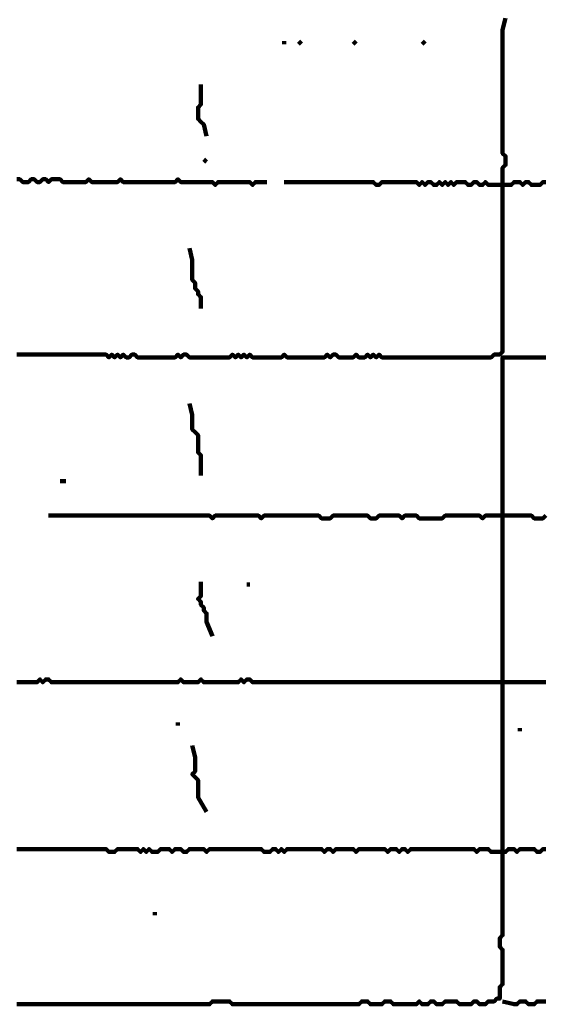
# Model space of a CAD drawing. Header units: metres. Extents: x 1959 to 4131, y 3282 to 4313.
# Tile 172 of 256: x 2404.32 to 2406.01, y 4286.04 to 4289.21. Entities that reach past the tile are written whole.
import ezdxf

# ---------------------------------------------------------------- set-up
doc = ezdxf.new("R2010")
doc.units = ezdxf.units.M
doc.layers.add('P', color=250, linetype='Continuous', lineweight=100)

msp = doc.modelspace()

# ---------------------------------------------------------------- linework, layer by layer
at = {"layer": 'P', "color": 0, "linetype": 'Continuous'}
for points in [[(2404.3122, 4288.1303), (2404.3214, 4288.1303), (2404.3307, 4288.1303), (2404.3399, 4288.1303), (2404.3491, 4288.1303), (2404.3583, 4288.1303), (2404.3676, 4288.1303), (2404.3768, 4288.1303), (2404.386, 4288.1303), (2404.3953, 4288.1303), (2404.4045, 4288.1303), (2404.4137, 4288.1303), (2404.423, 4288.1303), (2404.4322, 4288.1303), (2404.4414, 4288.1303), (2404.4507, 4288.1303), (2404.4599, 4288.1303), (2404.4691, 4288.1303), (2404.4783, 4288.1303), (2404.4876, 4288.1303), (2404.4968, 4288.1303), (2404.506, 4288.1303), (2404.5153, 4288.1303), (2404.5245, 4288.1303), (2404.5337, 4288.1303), (2404.543, 4288.1303), (2404.5522, 4288.1303), (2404.5614, 4288.1303), (2404.5707, 4288.1303), (2404.5799, 4288.1303), (2404.5891, 4288.1303), (2404.5983, 4288.1303), (2404.6076, 4288.121), (2404.6168, 4288.1303), (2404.626, 4288.121), (2404.6353, 4288.1303), (2404.6445, 4288.121), (2404.6537, 4288.1303), (2404.663, 4288.121), (2404.6722, 4288.121), (2404.6814, 4288.1303), (2404.6907, 4288.1303), (2404.6999, 4288.121), (2404.7091, 4288.121), (2404.7183, 4288.121), (2404.7276, 4288.121), (2404.7368, 4288.121), (2404.746, 4288.121), (2404.7553, 4288.121), (2404.7645, 4288.121), (2404.7737, 4288.121), (2404.783, 4288.121), (2404.7922, 4288.121), (2404.8014, 4288.121), (2404.8107, 4288.121), (2404.8199, 4288.121), (2404.8291, 4288.1303), (2404.8383, 4288.121), (2404.8476, 4288.1303), (2404.8568, 4288.1303), (2404.866, 4288.121), (2404.8753, 4288.121), (2404.8845, 4288.121), (2404.8937, 4288.121), (2404.903, 4288.121), (2404.9122, 4288.121), (2404.9214, 4288.121), (2404.9307, 4288.121), (2404.9399, 4288.121), (2404.9491, 4288.121), (2404.9583, 4288.121), (2404.9676, 4288.121), (2404.9768, 4288.121), (2404.986, 4288.121), (2404.9953, 4288.121), (2405.0045, 4288.1303), (2405.0137, 4288.121), (2405.023, 4288.1303), (2405.0322, 4288.121), (2405.0414, 4288.1303), (2405.0507, 4288.121), (2405.0599, 4288.1303), (2405.0691, 4288.121), (2405.0783, 4288.121), (2405.0876, 4288.121), (2405.0968, 4288.121), (2405.106, 4288.121), (2405.1153, 4288.121), (2405.1245, 4288.121), (2405.1337, 4288.121), (2405.143, 4288.121), (2405.1522, 4288.121), (2405.1614, 4288.121), (2405.1707, 4288.1303), (2405.1799, 4288.121), (2405.1891, 4288.121), (2405.1983, 4288.121), (2405.2076, 4288.121), (2405.2168, 4288.121), (2405.226, 4288.121), (2405.2353, 4288.121), (2405.2445, 4288.121), (2405.2537, 4288.121), (2405.263, 4288.121), (2405.2722, 4288.121), (2405.2814, 4288.121), (2405.2907, 4288.121), (2405.2999, 4288.121), (2405.3091, 4288.1303), (2405.3183, 4288.121), (2405.3276, 4288.1303), (2405.3368, 4288.1303), (2405.346, 4288.121), (2405.3553, 4288.121), (2405.3645, 4288.121), (2405.3737, 4288.121), (2405.383, 4288.121), (2405.3922, 4288.121), (2405.4014, 4288.1303), (2405.4107, 4288.121), (2405.4199, 4288.121), (2405.4291, 4288.121), (2405.4383, 4288.1303), (2405.4476, 4288.121), (2405.4568, 4288.1303), (2405.466, 4288.121), (2405.4753, 4288.1303), (2405.4845, 4288.121), (2405.4937, 4288.121), (2405.503, 4288.121), (2405.5122, 4288.121), (2405.5214, 4288.121), (2405.5307, 4288.121), (2405.5399, 4288.121), (2405.5491, 4288.121), (2405.5583, 4288.121), (2405.5676, 4288.121), (2405.5768, 4288.121), (2405.586, 4288.121), (2405.5953, 4288.121), (2405.6045, 4288.121), (2405.6137, 4288.121), (2405.623, 4288.121), (2405.6322, 4288.121), (2405.6414, 4288.121), (2405.6507, 4288.121), (2405.6599, 4288.121), (2405.6691, 4288.121), (2405.6783, 4288.121), (2405.6876, 4288.121), (2405.6968, 4288.121), (2405.706, 4288.121), (2405.7153, 4288.121), (2405.7245, 4288.121), (2405.7337, 4288.121), (2405.743, 4288.121), (2405.7522, 4288.121), (2405.7614, 4288.121), (2405.7707, 4288.121), (2405.7799, 4288.121), (2405.7891, 4288.121), (2405.7983, 4288.121), (2405.8076, 4288.121), (2405.8168, 4288.121), (2405.826, 4288.121), (2405.8353, 4288.121), (2405.8445, 4288.1303), (2405.8537, 4288.1303), (2405.863, 4288.1303), (2405.8722, 4288.1395), (2405.8722, 4288.1487), (2405.8722, 4288.158), (2405.8722, 4288.1672), (2405.8722, 4288.1764), (2405.8722, 4288.1857), (2405.8722, 4288.1949), (2405.8722, 4288.2041), (2405.8722, 4288.2134), (2405.8722, 4288.2226), (2405.8722, 4288.2318), (2405.8722, 4288.241), (2405.8722, 4288.2503), (2405.8722, 4288.2595), (2405.8722, 4288.2687), (2405.8722, 4288.278), (2405.8722, 4288.2872), (2405.8722, 4288.2964), (2405.8722, 4288.3057), (2405.8722, 4288.3149), (2405.8722, 4288.3241), (2405.8722, 4288.3334), (2405.8722, 4288.3426), (2405.8722, 4288.3518), (2405.8722, 4288.361), (2405.8722, 4288.3703), (2405.8722, 4288.3795), (2405.8722, 4288.3887), (2405.8722, 4288.398), (2405.8722, 4288.4072), (2405.8722, 4288.4164), (2405.8722, 4288.4257), (2405.8722, 4288.4349), (2405.8722, 4288.4441), (2405.8722, 4288.4534), (2405.8722, 4288.4626), (2405.8722, 4288.4718), (2405.8722, 4288.481), (2405.8722, 4288.4903), (2405.8722, 4288.4995), (2405.8722, 4288.5087), (2405.8722, 4288.518), (2405.8722, 4288.5272), (2405.8722, 4288.5364), (2405.8722, 4288.5457), (2405.8722, 4288.5549), (2405.8722, 4288.5641), (2405.8722, 4288.5734), (2405.8722, 4288.5826), (2405.8722, 4288.5918), (2405.8722, 4288.601), (2405.8722, 4288.6103), (2405.8722, 4288.6195), (2405.8722, 4288.6287), (2405.8722, 4288.638), (2405.8722, 4288.6472), (2405.8722, 4288.6564), (2405.8722, 4288.6657), (2405.8722, 4288.6749), (2405.8722, 4288.6841), (2405.8722, 4288.6934), (2405.8722, 4288.7026), (2405.8722, 4288.7118), (2405.8722, 4288.721), (2405.8722, 4288.7303), (2405.8814, 4288.7395), (2405.8814, 4288.7487), (2405.8814, 4288.758), (2405.8814, 4288.7672), (2405.8722, 4288.7764), (2405.8722, 4288.7857), (2405.8722, 4288.7949), (2405.8722, 4288.8041), (2405.8722, 4288.8134), (2405.8722, 4288.8226), (2405.8722, 4288.8318), (2405.8722, 4288.841), (2405.8722, 4288.8503), (2405.8722, 4288.8595), (2405.8722, 4288.8687), (2405.8722, 4288.878), (2405.8722, 4288.8872), (2405.8722, 4288.8964), (2405.8722, 4288.9057), (2405.8722, 4288.9149), (2405.8722, 4288.9241), (2405.8722, 4288.9334), (2405.8722, 4288.9426), (2405.8722, 4288.9518), (2405.8722, 4288.961), (2405.8722, 4288.9703), (2405.8722, 4288.9795), (2405.8722, 4288.9887), (2405.8722, 4288.998), (2405.8722, 4289.0072), (2405.8722, 4289.0164), (2405.8722, 4289.0257), (2405.8722, 4289.0349), (2405.8722, 4289.0441), (2405.8722, 4289.0534), (2405.8722, 4289.0626), (2405.8722, 4289.0718), (2405.8722, 4289.081), (2405.8722, 4289.0903), (2405.8722, 4289.0995), (2405.8722, 4289.1087), (2405.8722, 4289.118), (2405.8722, 4289.1272), (2405.8722, 4289.1364), (2405.8722, 4289.1457), (2405.8722, 4289.1549), (2405.8722, 4289.1641), (2405.8722, 4289.1734), (2405.8814, 4289.2103)], [(2405.1707, 4289.1364), (2405.1707, 4289.1272)], [(2405.226, 4289.1364), (2405.2168, 4289.1272)], [(2405.4014, 4289.1364), (2405.3922, 4289.1272)], [(2405.623, 4289.1364), (2405.6137, 4289.1272)], [(2404.903, 4288.998), (2404.903, 4288.961), (2404.903, 4288.9518), (2404.903, 4288.9426), (2404.903, 4288.9334), (2404.8937, 4288.9241), (2404.8937, 4288.9149), (2404.8937, 4288.9057), (2404.8937, 4288.8964), (2404.8937, 4288.8872), (2404.903, 4288.878), (2404.9122, 4288.8687), (2404.9214, 4288.8318)], [(2404.9214, 4288.758), (2404.9122, 4288.7487)], [(2404.3122, 4288.6934), (2404.3214, 4288.6934), (2404.3307, 4288.6841), (2404.3399, 4288.6841), (2404.3491, 4288.6841), (2404.3583, 4288.6934), (2404.3676, 4288.6934), (2404.3768, 4288.6841), (2404.386, 4288.6841), (2404.3953, 4288.6934), (2404.4045, 4288.6934), (2404.4137, 4288.6841), (2404.423, 4288.6934), (2404.4322, 4288.6934), (2404.4414, 4288.6934), (2404.4507, 4288.6934), (2404.4599, 4288.6841), (2404.4691, 4288.6841), (2404.4783, 4288.6841), (2404.4876, 4288.6841), (2404.4968, 4288.6841), (2404.506, 4288.6841), (2404.5153, 4288.6841), (2404.5245, 4288.6841), (2404.5337, 4288.6841), (2404.543, 4288.6934), (2404.5522, 4288.6841), (2404.5614, 4288.6841), (2404.5707, 4288.6841), (2404.5799, 4288.6841), (2404.5891, 4288.6841), (2404.5983, 4288.6841), (2404.6076, 4288.6841), (2404.6168, 4288.6841), (2404.626, 4288.6841), (2404.6353, 4288.6841), (2404.6445, 4288.6934), (2404.6537, 4288.6841), (2404.663, 4288.6841), (2404.6722, 4288.6841), (2404.6814, 4288.6841), (2404.6907, 4288.6841), (2404.6999, 4288.6841), (2404.7091, 4288.6841), (2404.7183, 4288.6841), (2404.7276, 4288.6841), (2404.7368, 4288.6841), (2404.746, 4288.6841), (2404.7553, 4288.6841), (2404.7645, 4288.6841), (2404.7737, 4288.6841), (2404.783, 4288.6841), (2404.7922, 4288.6841), (2404.8014, 4288.6841), (2404.8107, 4288.6841), (2404.8199, 4288.6841), (2404.8291, 4288.6934), (2404.8383, 4288.6841), (2404.8476, 4288.6841), (2404.8568, 4288.6841), (2404.866, 4288.6841), (2404.8753, 4288.6841), (2404.8845, 4288.6841), (2404.8937, 4288.6841), (2404.903, 4288.6841), (2404.9122, 4288.6841), (2404.9214, 4288.6841), (2404.9307, 4288.6841), (2404.9399, 4288.6841), (2404.9491, 4288.6749), (2404.9583, 4288.6841), (2404.9676, 4288.6841), (2404.9768, 4288.6841), (2404.986, 4288.6841), (2404.9953, 4288.6841), (2405.0045, 4288.6841), (2405.0137, 4288.6841), (2405.023, 4288.6841), (2405.0322, 4288.6841), (2405.0414, 4288.6841), (2405.0507, 4288.6841), (2405.0599, 4288.6841), (2405.0691, 4288.6749), (2405.0783, 4288.6841), (2405.1153, 4288.6841)], [(2405.1707, 4288.6841), (2405.2076, 4288.6841), (2405.2168, 4288.6841), (2405.226, 4288.6841), (2405.2353, 4288.6841), (2405.2445, 4288.6841), (2405.2537, 4288.6841), (2405.263, 4288.6841), (2405.2722, 4288.6841), (2405.2814, 4288.6841), (2405.2907, 4288.6841), (2405.2999, 4288.6841), (2405.3091, 4288.6841), (2405.3183, 4288.6841), (2405.3276, 4288.6841), (2405.3368, 4288.6841), (2405.346, 4288.6841), (2405.3553, 4288.6841), (2405.3645, 4288.6841), (2405.3737, 4288.6841), (2405.383, 4288.6841), (2405.3922, 4288.6841), (2405.4014, 4288.6841), (2405.4107, 4288.6841), (2405.4199, 4288.6841), (2405.4291, 4288.6841), (2405.4383, 4288.6841), (2405.4476, 4288.6841), (2405.4568, 4288.6841), (2405.466, 4288.6749), (2405.4753, 4288.6749), (2405.4845, 4288.6841), (2405.4937, 4288.6841), (2405.503, 4288.6841), (2405.5122, 4288.6841), (2405.5214, 4288.6841), (2405.5307, 4288.6841), (2405.5399, 4288.6841), (2405.5491, 4288.6841), (2405.5583, 4288.6841), (2405.5676, 4288.6841), (2405.5768, 4288.6841), (2405.586, 4288.6841), (2405.5953, 4288.6841), (2405.6045, 4288.6749), (2405.6137, 4288.6841), (2405.623, 4288.6749), (2405.6322, 4288.6841), (2405.6414, 4288.6841), (2405.6507, 4288.6749), (2405.6599, 4288.6749), (2405.6691, 4288.6841), (2405.6783, 4288.6749), (2405.6876, 4288.6841), (2405.6968, 4288.6749), (2405.706, 4288.6841), (2405.7153, 4288.6749), (2405.7245, 4288.6841), (2405.7337, 4288.6841), (2405.743, 4288.6841), (2405.7522, 4288.6841), (2405.7614, 4288.6749), (2405.7707, 4288.6749), (2405.7799, 4288.6841), (2405.7891, 4288.6841), (2405.7983, 4288.6749), (2405.8076, 4288.6749), (2405.8168, 4288.6841), (2405.826, 4288.6749), (2405.8353, 4288.6749), (2405.8445, 4288.6749), (2405.8537, 4288.6749), (2405.863, 4288.6749), (2405.8722, 4288.6749), (2405.8814, 4288.6749), (2405.8907, 4288.6749), (2405.8999, 4288.6749), (2405.9091, 4288.6841), (2405.9183, 4288.6841), (2405.9276, 4288.6841), (2405.9368, 4288.6749), (2405.946, 4288.6841), (2405.9553, 4288.6841), (2405.9645, 4288.6749), (2405.9737, 4288.6749), (2405.983, 4288.6749), (2405.9922, 4288.6749), (2406.0014, 4288.6841), (2406.0107, 4288.6841)], [(2404.866, 4288.4718), (2404.8753, 4288.4349), (2404.8753, 4288.4257), (2404.8753, 4288.4164), (2404.8753, 4288.4072), (2404.8753, 4288.398), (2404.8753, 4288.3887), (2404.8753, 4288.3795), (2404.8753, 4288.3703), (2404.8845, 4288.361), (2404.8845, 4288.3518), (2404.8845, 4288.3426), (2404.8937, 4288.3334), (2404.8937, 4288.3241), (2404.903, 4288.3149), (2404.903, 4288.3057), (2404.903, 4288.278)], [(2404.3122, 4286.0441), (2404.3214, 4286.0441), (2404.3307, 4286.0441), (2404.3399, 4286.0441), (2404.3491, 4286.0441), (2404.3583, 4286.0441), (2404.3676, 4286.0441), (2404.3768, 4286.0441), (2404.386, 4286.0441), (2404.3953, 4286.0441), (2404.4045, 4286.0441), (2404.4137, 4286.0441), (2404.423, 4286.0441), (2404.4322, 4286.0441), (2404.4414, 4286.0441), (2404.4507, 4286.0441), (2404.4599, 4286.0441), (2404.4691, 4286.0441), (2404.4783, 4286.0441), (2404.4876, 4286.0441), (2404.4968, 4286.0441), (2404.506, 4286.0441), (2404.5153, 4286.0441), (2404.5245, 4286.0441), (2404.5337, 4286.0441), (2404.543, 4286.0441), (2404.5522, 4286.0441), (2404.5614, 4286.0441), (2404.5707, 4286.0441), (2404.5799, 4286.0441), (2404.5891, 4286.0441), (2404.5983, 4286.0441), (2404.6076, 4286.0441), (2404.6168, 4286.0441), (2404.626, 4286.0441), (2404.6353, 4286.0441), (2404.6445, 4286.0441), (2404.6537, 4286.0441), (2404.663, 4286.0441), (2404.6722, 4286.0441), (2404.6814, 4286.0441), (2404.6907, 4286.0441), (2404.6999, 4286.0441), (2404.7091, 4286.0441), (2404.7183, 4286.0441), (2404.7276, 4286.0441), (2404.7368, 4286.0441), (2404.746, 4286.0441), (2404.7553, 4286.0441), (2404.7645, 4286.0441), (2404.7737, 4286.0441), (2404.783, 4286.0441), (2404.7922, 4286.0441), (2404.8014, 4286.0441), (2404.8107, 4286.0441), (2404.8199, 4286.0441), (2404.8291, 4286.0441), (2404.8383, 4286.0441), (2404.8476, 4286.0441), (2404.8568, 4286.0441), (2404.866, 4286.0441), (2404.8753, 4286.0441), (2404.8845, 4286.0441), (2404.8937, 4286.0441), (2404.903, 4286.0441), (2404.9122, 4286.0441), (2404.9214, 4286.0441), (2404.9307, 4286.0441), (2404.9399, 4286.0534), (2404.9491, 4286.0534), (2404.9583, 4286.0534), (2404.9676, 4286.0534), (2404.9768, 4286.0534), (2404.986, 4286.0534), (2404.9953, 4286.0534), (2405.0045, 4286.0441), (2405.0137, 4286.0441), (2405.023, 4286.0441), (2405.0322, 4286.0441), (2405.0414, 4286.0441), (2405.0507, 4286.0441), (2405.0599, 4286.0441), (2405.0691, 4286.0441), (2405.0783, 4286.0441), (2405.0876, 4286.0441), (2405.0968, 4286.0441), (2405.106, 4286.0441), (2405.1153, 4286.0441), (2405.1245, 4286.0441), (2405.1337, 4286.0441), (2405.143, 4286.0441), (2405.1522, 4286.0441), (2405.1614, 4286.0441), (2405.1707, 4286.0441), (2405.1799, 4286.0441), (2405.1891, 4286.0441), (2405.1983, 4286.0441), (2405.2076, 4286.0441), (2405.2168, 4286.0441), (2405.226, 4286.0441), (2405.2353, 4286.0441), (2405.2445, 4286.0441), (2405.2537, 4286.0441), (2405.263, 4286.0441), (2405.2722, 4286.0441), (2405.2814, 4286.0441), (2405.2907, 4286.0441), (2405.2999, 4286.0441), (2405.3091, 4286.0441), (2405.3183, 4286.0441), (2405.3276, 4286.0441), (2405.3368, 4286.0441), (2405.346, 4286.0441), (2405.3553, 4286.0441), (2405.3645, 4286.0441), (2405.3737, 4286.0441), (2405.383, 4286.0441), (2405.3922, 4286.0441), (2405.4014, 4286.0441), (2405.4107, 4286.0441), (2405.4199, 4286.0534), (2405.4291, 4286.0534), (2405.4383, 4286.0534), (2405.4476, 4286.0441), (2405.4568, 4286.0441), (2405.466, 4286.0441), (2405.4753, 4286.0441), (2405.4845, 4286.0441), (2405.4937, 4286.0534), (2405.503, 4286.0534), (2405.5122, 4286.0534), (2405.5214, 4286.0441), (2405.5307, 4286.0441), (2405.5399, 4286.0441), (2405.5491, 4286.0441), (2405.5583, 4286.0441), (2405.5676, 4286.0441), (2405.5768, 4286.0441), (2405.586, 4286.0441), (2405.5953, 4286.0441), (2405.6045, 4286.0534), (2405.6137, 4286.0441), (2405.623, 4286.0441), (2405.6322, 4286.0441), (2405.6414, 4286.0534), (2405.6507, 4286.0534), (2405.6599, 4286.0441), (2405.6691, 4286.0441), (2405.6783, 4286.0441), (2405.6876, 4286.0534), (2405.6968, 4286.0534), (2405.706, 4286.0534), (2405.7153, 4286.0534), (2405.7245, 4286.0534), (2405.7337, 4286.0441), (2405.743, 4286.0441), (2405.7522, 4286.0441), (2405.7614, 4286.0441), (2405.7707, 4286.0441), (2405.7799, 4286.0534), (2405.7891, 4286.0534), (2405.7983, 4286.0441), (2405.8076, 4286.0441), (2405.8168, 4286.0441), (2405.826, 4286.0534), (2405.8353, 4286.0534), (2405.8445, 4286.0534), (2405.8537, 4286.0626), (2405.863, 4286.0626), (2405.863, 4286.0718), (2405.863, 4286.081), (2405.863, 4286.0903), (2405.863, 4286.0995), (2405.8722, 4286.1087), (2405.8722, 4286.118), (2405.8722, 4286.1272), (2405.8722, 4286.1364), (2405.8722, 4286.1457), (2405.8722, 4286.1549), (2405.8722, 4286.1641), (2405.8722, 4286.1734), (2405.8722, 4286.1826), (2405.8722, 4286.1918), (2405.8722, 4286.201), (2405.8722, 4286.2103), (2405.8722, 4286.2195), (2405.863, 4286.2287), (2405.863, 4286.238), (2405.863, 4286.2472), (2405.863, 4286.2564), (2405.8722, 4286.2657), (2405.8722, 4286.2749), (2405.8722, 4286.2841), (2405.8722, 4286.2934), (2405.8722, 4286.3026), (2405.8722, 4286.3118), (2405.8722, 4286.321), (2405.8722, 4286.3303), (2405.8722, 4286.3395), (2405.8722, 4286.3487), (2405.8722, 4286.358), (2405.8722, 4286.3672), (2405.8722, 4286.3764), (2405.8722, 4286.3857), (2405.8722, 4286.3949), (2405.8722, 4286.4041), (2405.8722, 4286.4134), (2405.8722, 4286.4226), (2405.8722, 4286.4318), (2405.8722, 4286.441), (2405.8722, 4286.4503), (2405.8722, 4286.4595), (2405.8722, 4286.4687), (2405.8722, 4286.478), (2405.8722, 4286.4872), (2405.8722, 4286.4964), (2405.8722, 4286.5057), (2405.8722, 4286.5149), (2405.8722, 4286.5241), (2405.8722, 4286.5334), (2405.8722, 4286.5426), (2405.8722, 4286.5518), (2405.8722, 4286.561), (2405.8722, 4286.5703), (2405.8722, 4286.5795), (2405.8722, 4286.5887), (2405.8722, 4286.598), (2405.8722, 4286.6072), (2405.8722, 4286.6164), (2405.8722, 4286.6257), (2405.8722, 4286.6349), (2405.8722, 4286.6441), (2405.8722, 4286.6534), (2405.8722, 4286.6626), (2405.8722, 4286.6718), (2405.8722, 4286.681), (2405.8722, 4286.6903), (2405.8722, 4286.6995), (2405.8722, 4286.7087), (2405.8722, 4286.718), (2405.8722, 4286.7272), (2405.8722, 4286.7364), (2405.8722, 4286.7457), (2405.8722, 4286.7549), (2405.8722, 4286.7641), (2405.8722, 4286.7734), (2405.8722, 4286.7826), (2405.8722, 4286.7918), (2405.8722, 4286.801), (2405.8722, 4286.8103), (2405.8722, 4286.8195), (2405.8722, 4286.8287), (2405.8722, 4286.838), (2405.8722, 4286.8472), (2405.8722, 4286.8564), (2405.8722, 4286.8657), (2405.8722, 4286.8749), (2405.8722, 4286.8841), (2405.8722, 4286.8934), (2405.8722, 4286.9026), (2405.8722, 4286.9118), (2405.8722, 4286.921), (2405.8722, 4286.9303), (2405.8722, 4286.9395), (2405.8722, 4286.9487), (2405.8722, 4286.958), (2405.8722, 4286.9672), (2405.8722, 4286.9764), (2405.8722, 4286.9857), (2405.8722, 4286.9949), (2405.8722, 4287.0041), (2405.8722, 4287.0134), (2405.8722, 4287.0226), (2405.8722, 4287.0318), (2405.8722, 4287.041), (2405.8722, 4287.0503), (2405.8722, 4287.0595), (2405.8722, 4287.0687), (2405.8722, 4287.078), (2405.8722, 4287.0872), (2405.8722, 4287.0964), (2405.8722, 4287.1057), (2405.8722, 4287.1149), (2405.8722, 4287.1241), (2405.8722, 4287.1334), (2405.8722, 4287.1426), (2405.8722, 4287.1518), (2405.8722, 4287.161), (2405.8722, 4287.1703), (2405.8722, 4287.1795), (2405.8722, 4287.1887), (2405.8722, 4287.198), (2405.8722, 4287.2072), (2405.8722, 4287.2164), (2405.8722, 4287.2257), (2405.8722, 4287.2349), (2405.8722, 4287.2441), (2405.8722, 4287.2534), (2405.8722, 4287.2626), (2405.8722, 4287.2718), (2405.8722, 4287.281), (2405.8722, 4287.2903), (2405.8722, 4287.2995), (2405.8722, 4287.3087), (2405.8722, 4287.318), (2405.8722, 4287.3272), (2405.8722, 4287.3364), (2405.8722, 4287.3457), (2405.8722, 4287.3549), (2405.8722, 4287.3641), (2405.8722, 4287.3734), (2405.8722, 4287.3826), (2405.8722, 4287.3918), (2405.8722, 4287.401), (2405.8722, 4287.4103), (2405.8722, 4287.4195), (2405.8722, 4287.4287), (2405.8722, 4287.438), (2405.8722, 4287.4472), (2405.8722, 4287.4564), (2405.8722, 4287.4657), (2405.8722, 4287.4749), (2405.8722, 4287.4841), (2405.8722, 4287.4934), (2405.8722, 4287.5026), (2405.8722, 4287.5118), (2405.8722, 4287.521), (2405.8722, 4287.5303), (2405.8722, 4287.5395), (2405.8722, 4287.5487), (2405.8722, 4287.558), (2405.8722, 4287.5672), (2405.8722, 4287.5764), (2405.8722, 4287.5857), (2405.8722, 4287.5949), (2405.8722, 4287.6041), (2405.8722, 4287.6134), (2405.8722, 4287.6226), (2405.8722, 4287.6318), (2405.8722, 4287.641), (2405.8722, 4287.6503), (2405.8722, 4287.6595), (2405.8722, 4287.6687), (2405.8722, 4287.678), (2405.8722, 4287.6872), (2405.8722, 4287.6964), (2405.8722, 4287.7057), (2405.8722, 4287.7149), (2405.8722, 4287.7241), (2405.8722, 4287.7334), (2405.8722, 4287.7426), (2405.8722, 4287.7518), (2405.8722, 4287.761), (2405.8722, 4287.7703), (2405.8722, 4287.7795), (2405.8722, 4287.7887), (2405.8722, 4287.798), (2405.8722, 4287.8072), (2405.8722, 4287.8164), (2405.8722, 4287.8257), (2405.8722, 4287.8349), (2405.8722, 4287.8441), (2405.8722, 4287.8534), (2405.8722, 4287.8626), (2405.8722, 4287.8718), (2405.8722, 4287.881), (2405.8722, 4287.8903), (2405.8722, 4287.8995), (2405.8722, 4287.9087), (2405.8722, 4287.918), (2405.8722, 4287.9272), (2405.8722, 4287.9364), (2405.8722, 4287.9457), (2405.8722, 4287.9549), (2405.8722, 4287.9641), (2405.8722, 4287.9734), (2405.8722, 4287.9826), (2405.8722, 4287.9918), (2405.8722, 4288.001), (2405.8722, 4288.0103), (2405.8722, 4288.0195), (2405.8722, 4288.0287), (2405.8722, 4288.038), (2405.8722, 4288.0472), (2405.8722, 4288.0564), (2405.8722, 4288.0657), (2405.8722, 4288.0749), (2405.8722, 4288.0841), (2405.8722, 4288.0934), (2405.8722, 4288.1026), (2405.8722, 4288.1118), (2405.8722, 4288.121), (2405.8814, 4288.121), (2405.8907, 4288.121), (2405.8999, 4288.121), (2405.9091, 4288.121), (2405.9183, 4288.121), (2405.9276, 4288.121), (2405.9368, 4288.121), (2405.946, 4288.121), (2405.9553, 4288.121), (2405.9645, 4288.121), (2405.9737, 4288.121), (2405.983, 4288.121), (2405.9922, 4288.121), (2406.0014, 4288.121), (2406.0107, 4288.121)], [(2404.866, 4287.9734), (2404.8753, 4287.9364), (2404.8753, 4287.9272), (2404.8753, 4287.918), (2404.8753, 4287.9087), (2404.8753, 4287.8995), (2404.8753, 4287.8903), (2404.8845, 4287.881), (2404.8937, 4287.8718), (2404.8937, 4287.8626), (2404.8937, 4287.8534), (2404.8937, 4287.8441), (2404.8937, 4287.8349), (2404.8937, 4287.8257), (2404.8937, 4287.8164), (2404.903, 4287.8072), (2404.903, 4287.798), (2404.903, 4287.7887), (2404.903, 4287.7795), (2404.903, 4287.7703), (2404.903, 4287.7426)], [(2404.4507, 4287.7241), (2404.4691, 4287.7241)], [(2404.4137, 4287.6134), (2404.4507, 4287.6134), (2404.4599, 4287.6134), (2404.4691, 4287.6134), (2404.4783, 4287.6134), (2404.4876, 4287.6134), (2404.4968, 4287.6134), (2404.506, 4287.6134), (2404.5153, 4287.6134), (2404.5245, 4287.6134), (2404.5337, 4287.6134), (2404.543, 4287.6134), (2404.5522, 4287.6134), (2404.5614, 4287.6134), (2404.5707, 4287.6134), (2404.5799, 4287.6134), (2404.5891, 4287.6134), (2404.5983, 4287.6134), (2404.6076, 4287.6134), (2404.6168, 4287.6134), (2404.626, 4287.6134), (2404.6353, 4287.6134), (2404.6445, 4287.6134), (2404.6537, 4287.6134), (2404.663, 4287.6134), (2404.6722, 4287.6134), (2404.6814, 4287.6134), (2404.6907, 4287.6134), (2404.6999, 4287.6134), (2404.7091, 4287.6134), (2404.7183, 4287.6134), (2404.7276, 4287.6134), (2404.7368, 4287.6134), (2404.746, 4287.6134), (2404.7553, 4287.6134), (2404.7645, 4287.6134), (2404.7737, 4287.6134), (2404.783, 4287.6134), (2404.7922, 4287.6134), (2404.8014, 4287.6134), (2404.8107, 4287.6134), (2404.8199, 4287.6134), (2404.8291, 4287.6134), (2404.8383, 4287.6134), (2404.8476, 4287.6134), (2404.8568, 4287.6134), (2404.866, 4287.6134), (2404.8753, 4287.6134), (2404.8845, 4287.6134), (2404.8937, 4287.6134), (2404.903, 4287.6134), (2404.9122, 4287.6134), (2404.9214, 4287.6134), (2404.9307, 4287.6134), (2404.9399, 4287.6041), (2404.9491, 4287.6134), (2404.9583, 4287.6134), (2404.9676, 4287.6134), (2404.9768, 4287.6134), (2404.986, 4287.6134), (2404.9953, 4287.6134), (2405.0045, 4287.6134), (2405.0137, 4287.6134), (2405.023, 4287.6134), (2405.0322, 4287.6134), (2405.0414, 4287.6134), (2405.0507, 4287.6134), (2405.0599, 4287.6134), (2405.0691, 4287.6134), (2405.0783, 4287.6134), (2405.0876, 4287.6134), (2405.0968, 4287.6041), (2405.106, 4287.6134), (2405.1153, 4287.6134), (2405.1245, 4287.6134), (2405.1337, 4287.6134), (2405.143, 4287.6134), (2405.1522, 4287.6134), (2405.1614, 4287.6134), (2405.1707, 4287.6134), (2405.1799, 4287.6134), (2405.1891, 4287.6134), (2405.1983, 4287.6134), (2405.2076, 4287.6134), (2405.2168, 4287.6134), (2405.226, 4287.6134), (2405.2353, 4287.6134), (2405.2445, 4287.6134), (2405.2537, 4287.6134), (2405.263, 4287.6134), (2405.2722, 4287.6134), (2405.2814, 4287.6134), (2405.2907, 4287.6041), (2405.2999, 4287.6041), (2405.3091, 4287.6041), (2405.3183, 4287.6041), (2405.3276, 4287.6134), (2405.3368, 4287.6134), (2405.346, 4287.6134), (2405.3553, 4287.6134), (2405.3645, 4287.6134), (2405.3737, 4287.6134), (2405.383, 4287.6134), (2405.3922, 4287.6134), (2405.4014, 4287.6134), (2405.4107, 4287.6134), (2405.4199, 4287.6134), (2405.4291, 4287.6134), (2405.4383, 4287.6134), (2405.4476, 4287.6041), (2405.4568, 4287.6041), (2405.466, 4287.6041), (2405.4753, 4287.6134), (2405.4845, 4287.6134), (2405.4937, 4287.6134), (2405.503, 4287.6134), (2405.5122, 4287.6134), (2405.5214, 4287.6134), (2405.5307, 4287.6134), (2405.5399, 4287.6134), (2405.5491, 4287.6041), (2405.5583, 4287.6134), (2405.5676, 4287.6134), (2405.5768, 4287.6134), (2405.586, 4287.6134), (2405.5953, 4287.6134), (2405.6045, 4287.6041), (2405.6137, 4287.6041), (2405.623, 4287.6041), (2405.6322, 4287.6041), (2405.6414, 4287.6041), (2405.6507, 4287.6041), (2405.6599, 4287.6041), (2405.6691, 4287.6041), (2405.6783, 4287.6041), (2405.6876, 4287.6134), (2405.6968, 4287.6134), (2405.706, 4287.6134), (2405.7153, 4287.6134), (2405.7245, 4287.6134), (2405.7337, 4287.6134), (2405.743, 4287.6134), (2405.7522, 4287.6134), (2405.7614, 4287.6134), (2405.7707, 4287.6134), (2405.7799, 4287.6134), (2405.7891, 4287.6134), (2405.7983, 4287.6134), (2405.8076, 4287.6041), (2405.8168, 4287.6134), (2405.826, 4287.6134), (2405.8353, 4287.6134), (2405.8445, 4287.6134), (2405.8537, 4287.6134), (2405.863, 4287.6134), (2405.8722, 4287.6134), (2405.8814, 4287.6134), (2405.8907, 4287.6134), (2405.8999, 4287.6134), (2405.9091, 4287.6134), (2405.9183, 4287.6134), (2405.9276, 4287.6134), (2405.9368, 4287.6134), (2405.946, 4287.6134), (2405.9553, 4287.6134), (2405.9645, 4287.6134), (2405.9737, 4287.6041), (2405.983, 4287.6041), (2405.9922, 4287.6041), (2406.0014, 4287.6041), (2406.0107, 4287.6134)], [(2404.903, 4287.401), (2404.903, 4287.3641), (2404.903, 4287.3549), (2404.8937, 4287.3457), (2404.903, 4287.3364), (2404.903, 4287.3272), (2404.9122, 4287.318), (2404.9122, 4287.3087), (2404.9214, 4287.2995), (2404.9214, 4287.2903), (2404.9214, 4287.281), (2404.9214, 4287.2718), (2404.9399, 4287.2257)], [(2405.0507, 4287.3918), (2405.0599, 4287.3918)], [(2406.0107, 4287.078), (2406.0014, 4287.078), (2405.9922, 4287.078), (2405.983, 4287.078), (2405.9737, 4287.078), (2405.9645, 4287.078), (2405.9553, 4287.078), (2405.946, 4287.078), (2405.9368, 4287.078), (2405.9276, 4287.078), (2405.9183, 4287.078), (2405.9091, 4287.078), (2405.8999, 4287.078), (2405.8907, 4287.078), (2405.8814, 4287.078), (2405.8722, 4287.078), (2405.863, 4287.078), (2405.8537, 4287.078), (2405.8445, 4287.078), (2405.8353, 4287.078), (2405.826, 4287.078), (2405.8168, 4287.078), (2405.8076, 4287.078), (2405.7983, 4287.078), (2405.7891, 4287.078), (2405.7799, 4287.078), (2405.7707, 4287.078), (2405.7614, 4287.078), (2405.7522, 4287.078), (2405.743, 4287.078), (2405.7337, 4287.078), (2405.7245, 4287.078), (2405.7153, 4287.078), (2405.706, 4287.078), (2405.6968, 4287.078), (2405.6876, 4287.078), (2405.6783, 4287.078), (2405.6691, 4287.078), (2405.6599, 4287.078), (2405.6507, 4287.078), (2405.6414, 4287.078), (2405.6322, 4287.078), (2405.623, 4287.078), (2405.6137, 4287.078), (2405.6045, 4287.078), (2405.5953, 4287.078), (2405.586, 4287.078), (2405.5768, 4287.078), (2405.5676, 4287.078), (2405.5583, 4287.078), (2405.5491, 4287.078), (2405.5399, 4287.078), (2405.5307, 4287.078), (2405.5214, 4287.078), (2405.5122, 4287.078), (2405.503, 4287.078), (2405.4937, 4287.078), (2405.4845, 4287.078), (2405.4753, 4287.078), (2405.466, 4287.078), (2405.4568, 4287.078), (2405.4476, 4287.078), (2405.4383, 4287.078), (2405.4291, 4287.078), (2405.4199, 4287.078), (2405.4107, 4287.078), (2405.4014, 4287.078), (2405.3922, 4287.078), (2405.383, 4287.078), (2405.3737, 4287.078), (2405.3645, 4287.078), (2405.3553, 4287.078), (2405.346, 4287.078), (2405.3368, 4287.078), (2405.3276, 4287.078), (2405.3183, 4287.078), (2405.3091, 4287.078), (2405.2999, 4287.078), (2405.2907, 4287.078), (2405.2814, 4287.078), (2405.2722, 4287.078), (2405.263, 4287.078), (2405.2537, 4287.078), (2405.2445, 4287.078), (2405.2353, 4287.078), (2405.226, 4287.078), (2405.2168, 4287.078), (2405.2076, 4287.078), (2405.1983, 4287.078), (2405.1891, 4287.078), (2405.1799, 4287.078), (2405.1707, 4287.078), (2405.1614, 4287.078), (2405.1522, 4287.078), (2405.143, 4287.078), (2405.1337, 4287.078), (2405.1245, 4287.078), (2405.1153, 4287.078), (2405.106, 4287.078), (2405.0968, 4287.078), (2405.0876, 4287.078), (2405.0783, 4287.078), (2405.0691, 4287.078), (2405.0599, 4287.0872), (2405.0507, 4287.0872), (2405.0414, 4287.078), (2405.0322, 4287.0872), (2405.023, 4287.078), (2405.0137, 4287.078), (2405.0045, 4287.078), (2404.9953, 4287.078), (2404.986, 4287.078), (2404.9768, 4287.078), (2404.9676, 4287.078), (2404.9583, 4287.078), (2404.9491, 4287.078), (2404.9399, 4287.078), (2404.9307, 4287.078), (2404.9214, 4287.078), (2404.9122, 4287.078), (2404.903, 4287.0872), (2404.8937, 4287.078), (2404.8845, 4287.078), (2404.8753, 4287.078), (2404.866, 4287.078), (2404.8568, 4287.078), (2404.8476, 4287.078), (2404.8383, 4287.0872), (2404.8291, 4287.078), (2404.8199, 4287.078), (2404.8107, 4287.078), (2404.8014, 4287.078), (2404.7922, 4287.078), (2404.783, 4287.078), (2404.7737, 4287.078), (2404.7645, 4287.078), (2404.7553, 4287.078), (2404.746, 4287.078), (2404.7368, 4287.078), (2404.7276, 4287.078), (2404.7183, 4287.078), (2404.7091, 4287.078), (2404.6999, 4287.078), (2404.6907, 4287.078), (2404.6814, 4287.078), (2404.6722, 4287.078), (2404.663, 4287.078), (2404.6537, 4287.078), (2404.6445, 4287.078), (2404.6353, 4287.078), (2404.626, 4287.078), (2404.6168, 4287.078), (2404.6076, 4287.078), (2404.5983, 4287.078), (2404.5891, 4287.078), (2404.5799, 4287.078), (2404.5707, 4287.078), (2404.5614, 4287.078), (2404.5522, 4287.078), (2404.543, 4287.078), (2404.5337, 4287.078), (2404.5245, 4287.078), (2404.5153, 4287.078), (2404.506, 4287.078), (2404.4968, 4287.078), (2404.4876, 4287.078), (2404.4783, 4287.078), (2404.4691, 4287.078), (2404.4599, 4287.078), (2404.4507, 4287.078), (2404.4414, 4287.078), (2404.4322, 4287.078), (2404.423, 4287.078), (2404.4137, 4287.0872), (2404.4045, 4287.0872), (2404.3953, 4287.078), (2404.386, 4287.0872), (2404.3768, 4287.078), (2404.3676, 4287.078), (2404.3583, 4287.078), (2404.3491, 4287.078), (2404.3399, 4287.078), (2404.3307, 4287.078), (2404.3214, 4287.078), (2404.3122, 4287.078)], [(2404.8291, 4286.9487), (2404.8291, 4286.9395)], [(2405.9276, 4286.9303), (2405.9276, 4286.921)], [(2404.8753, 4286.8749), (2404.8845, 4286.838), (2404.8845, 4286.8287), (2404.8845, 4286.8195), (2404.8845, 4286.8103), (2404.8845, 4286.801), (2404.8845, 4286.7918), (2404.8753, 4286.7826), (2404.8845, 4286.7734), (2404.8937, 4286.7641), (2404.8937, 4286.7549), (2404.8937, 4286.7457), (2404.8937, 4286.7364), (2404.8937, 4286.7272), (2404.8937, 4286.718), (2404.8937, 4286.7087), (2404.9214, 4286.6626)], [(2404.3122, 4286.5426), (2404.3214, 4286.5426), (2404.3307, 4286.5426), (2404.3399, 4286.5426), (2404.3491, 4286.5426), (2404.3583, 4286.5426), (2404.3676, 4286.5426), (2404.3768, 4286.5426), (2404.386, 4286.5426), (2404.3953, 4286.5426), (2404.4045, 4286.5426), (2404.4137, 4286.5426), (2404.423, 4286.5426), (2404.4322, 4286.5426), (2404.4414, 4286.5426), (2404.4507, 4286.5426), (2404.4599, 4286.5426), (2404.4691, 4286.5426), (2404.4783, 4286.5426), (2404.4876, 4286.5426), (2404.4968, 4286.5426), (2404.506, 4286.5426), (2404.5153, 4286.5426), (2404.5245, 4286.5426), (2404.5337, 4286.5426), (2404.543, 4286.5426), (2404.5522, 4286.5426), (2404.5614, 4286.5426), (2404.5707, 4286.5426), (2404.5799, 4286.5426), (2404.5891, 4286.5426), (2404.5983, 4286.5426), (2404.6076, 4286.5334), (2404.6168, 4286.5334), (2404.626, 4286.5334), (2404.6353, 4286.5426), (2404.6445, 4286.5426), (2404.6537, 4286.5426), (2404.663, 4286.5426), (2404.6722, 4286.5426), (2404.6814, 4286.5426), (2404.6907, 4286.5426), (2404.6999, 4286.5426), (2404.7091, 4286.5334), (2404.7183, 4286.5426), (2404.7276, 4286.5334), (2404.7368, 4286.5426), (2404.746, 4286.5334), (2404.7553, 4286.5334), (2404.7645, 4286.5334), (2404.7737, 4286.5426), (2404.783, 4286.5426), (2404.7922, 4286.5426), (2404.8014, 4286.5426), (2404.8107, 4286.5334), (2404.8199, 4286.5426), (2404.8291, 4286.5426), (2404.8383, 4286.5426), (2404.8476, 4286.5334), (2404.8568, 4286.5334), (2404.866, 4286.5426), (2404.8753, 4286.5426), (2404.8845, 4286.5426), (2404.8937, 4286.5426), (2404.903, 4286.5426), (2404.9122, 4286.5426), (2404.9214, 4286.5334), (2404.9307, 4286.5426), (2404.9399, 4286.5426), (2404.9491, 4286.5426), (2404.9583, 4286.5426), (2404.9676, 4286.5426), (2404.9768, 4286.5426), (2404.986, 4286.5426), (2404.9953, 4286.5426), (2405.0045, 4286.5426), (2405.0137, 4286.5426), (2405.023, 4286.5426), (2405.0322, 4286.5426), (2405.0414, 4286.5426), (2405.0507, 4286.5426), (2405.0599, 4286.5426), (2405.0691, 4286.5426), (2405.0783, 4286.5426), (2405.0876, 4286.5426), (2405.0968, 4286.5426), (2405.106, 4286.5334), (2405.1153, 4286.5334), (2405.1245, 4286.5334), (2405.1337, 4286.5426), (2405.143, 4286.5426), (2405.1522, 4286.5334), (2405.1614, 4286.5426), (2405.1707, 4286.5334), (2405.1799, 4286.5426), (2405.1891, 4286.5426), (2405.1983, 4286.5426), (2405.2076, 4286.5426), (2405.2168, 4286.5426), (2405.226, 4286.5426), (2405.2353, 4286.5426), (2405.2445, 4286.5426), (2405.2537, 4286.5426), (2405.263, 4286.5426), (2405.2722, 4286.5426), (2405.2814, 4286.5426), (2405.2907, 4286.5426), (2405.2999, 4286.5334), (2405.3091, 4286.5426), (2405.3183, 4286.5426), (2405.3276, 4286.5334), (2405.3368, 4286.5426), (2405.346, 4286.5426), (2405.3553, 4286.5426), (2405.3645, 4286.5426), (2405.3737, 4286.5426), (2405.383, 4286.5426), (2405.3922, 4286.5426), (2405.4014, 4286.5334), (2405.4107, 4286.5426), (2405.4199, 4286.5426), (2405.4291, 4286.5426), (2405.4383, 4286.5426), (2405.4476, 4286.5426), (2405.4568, 4286.5426), (2405.466, 4286.5426), (2405.4753, 4286.5426), (2405.4845, 4286.5426), (2405.4937, 4286.5426), (2405.503, 4286.5334), (2405.5122, 4286.5426), (2405.5214, 4286.5426), (2405.5307, 4286.5426), (2405.5399, 4286.5334), (2405.5491, 4286.5426), (2405.5583, 4286.5426), (2405.5676, 4286.5334), (2405.5768, 4286.5426), (2405.586, 4286.5426), (2405.5953, 4286.5426), (2405.6045, 4286.5426), (2405.6137, 4286.5426), (2405.623, 4286.5426), (2405.6322, 4286.5426), (2405.6414, 4286.5426), (2405.6507, 4286.5426), (2405.6599, 4286.5426), (2405.6691, 4286.5426), (2405.6783, 4286.5426), (2405.6876, 4286.5426), (2405.6968, 4286.5426), (2405.706, 4286.5426), (2405.7153, 4286.5426), (2405.7245, 4286.5426), (2405.7337, 4286.5426), (2405.743, 4286.5426), (2405.7522, 4286.5426), (2405.7614, 4286.5426), (2405.7707, 4286.5426), (2405.7799, 4286.5426), (2405.7891, 4286.5334), (2405.7983, 4286.5426), (2405.8076, 4286.5426), (2405.8168, 4286.5426), (2405.826, 4286.5426), (2405.8353, 4286.5334), (2405.8445, 4286.5334), (2405.8537, 4286.5334), (2405.863, 4286.5334), (2405.8722, 4286.5334), (2405.8814, 4286.5334), (2405.8907, 4286.5426), (2405.8999, 4286.5426), (2405.9091, 4286.5426), (2405.9183, 4286.5334), (2405.9276, 4286.5426), (2405.9368, 4286.5426), (2405.946, 4286.5426), (2405.9553, 4286.5426), (2405.9645, 4286.5426), (2405.9737, 4286.5426), (2405.983, 4286.5334), (2405.9922, 4286.5334), (2406.0014, 4286.5426), (2406.0107, 4286.5426)], [(2404.7553, 4286.3395), (2404.7553, 4286.3303)], [(2405.8722, 4286.0534), (2405.9091, 4286.0441), (2405.9183, 4286.0441), (2405.9276, 4286.0534), (2405.9368, 4286.0534), (2405.946, 4286.0534), (2405.9553, 4286.0441), (2405.9645, 4286.0441), (2405.9737, 4286.0441), (2405.983, 4286.0534), (2405.9922, 4286.0534), (2406.0014, 4286.0534), (2406.0107, 4286.0534)]]:
    msp.add_lwpolyline(points, dxfattribs=at)

doc.saveas('drawing.dxf')
